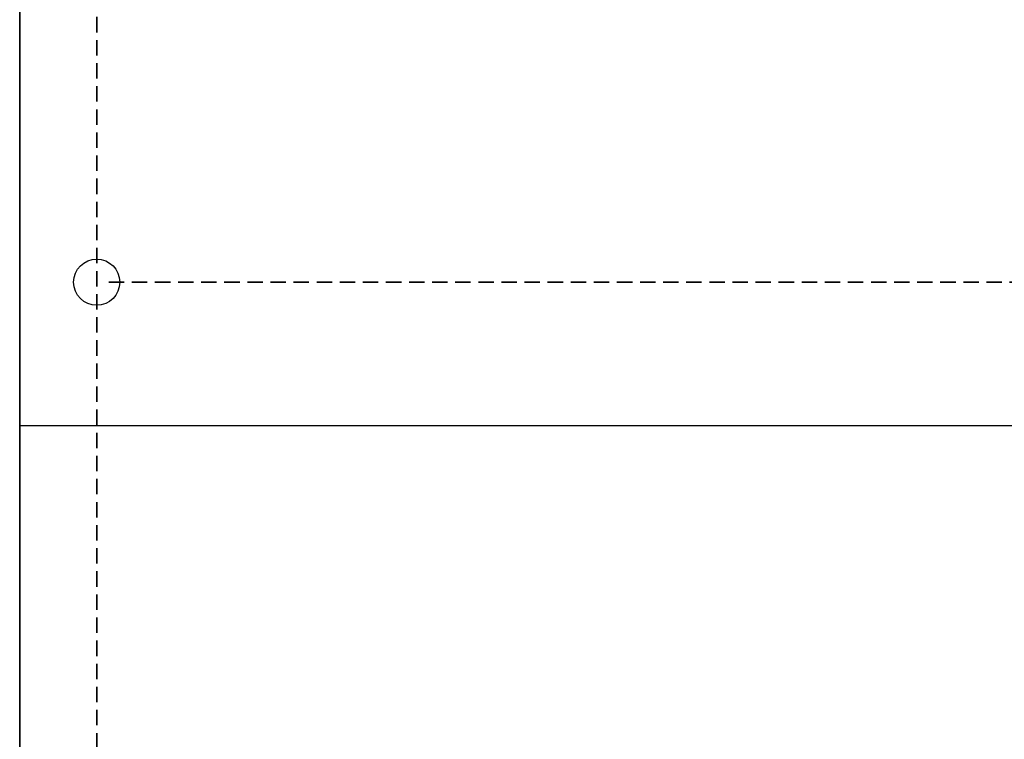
# Model space of a CAD drawing. Header units: millimetres. Extents: x 0 to 1576, y 0 to 1348.
# Tile 20 of 46: x 578 to 659, y 1123 to 1182. Entities that reach past the tile are written whole.
import ezdxf

# ---------------------------------------------------------------- set-up
doc = ezdxf.new("R2010")
doc.units = ezdxf.units.MM
doc.linetypes.add('SLD-Dashed', pattern=[1.905, 1.27, -0.635])
doc.linetypes.add('SLD-Solid', pattern=[0])
doc.layers.add('LAYER1', color=179, linetype='SLD-Dashed', lineweight=35)
doc.layers.add('SLD-0', color=179, linetype='SLD-Solid')
doc.styles.add('SLDTEXTSTYLE0', font='ARIAL.TTF', dxfattribs={"width": 0.948})
doc.dimstyles.new('SLDDIMSTYLE1', dxfattribs={"dimtxt": 7.408333, "dimasz": 2.116667, "dimexe": 0, "dimexo": 0.0625, "dimgap": 1.852083, "dimtad": 0, "dimtih": 1, "dimtoh": 1, "dimrnd": 1e-09, "dimzin": 12, "dimdsep": 46, "dimtxsty": 'SLDTEXTSTYLE0', "dimblk1": 'NONE', "dimblk2": 'NONE', "dimsah": 1, "dimcen": 0.09, "dimsd2": 1, "dimadec": 0, "dimazin": 3, "dimtfac": 1, "dimtdec": 0, "dimtofl": 0, "dimtmove": 0, "dimatfit": 3, "dimldrblk": 'NONE', "dimfxl": 1, "dimfrac": 2, "dimtolj": 1, "dimtzin": 12, "dimarcsym": 0})
doc.dimstyles.new('SLDDIMSTYLE2', dxfattribs={"dimtxt": 7.408333, "dimasz": 2.116667, "dimexe": 0, "dimexo": 0.0625, "dimgap": 1.852083, "dimtad": 0, "dimtih": 1, "dimtoh": 1, "dimrnd": 1e-09, "dimzin": 4, "dimdsep": 46, "dimtxsty": 'SLDTEXTSTYLE0', "dimblk1": 'NONE', "dimblk2": 'NONE', "dimsah": 1, "dimcen": 0.09, "dimsd2": 1, "dimadec": 0, "dimazin": 1, "dimtfac": 1, "dimtdec": 0, "dimtofl": 0, "dimtmove": 0, "dimatfit": 3, "dimldrblk": 'NONE', "dimfxl": 1, "dimfrac": 2, "dimtolj": 1, "dimtzin": 12, "dimarcsym": 0})

# ---------------------------------------------------------------- blocks, each defined once
blk = doc.blocks.new('_D_22')
at = {"layer": 'LAYER1', "color": 7}
for p, q in [((584.085, 1345.583), (593.467, 1345.583)), ((584.085, 1345.583), (584.085, 1343.938)), ((593.467, 1345.583), (593.467, 1343.938)), ((584.085, 1306.625), (584.085, 1308.271)), ((593.467, 1306.625), (593.467, 1308.271)), ((584.085, 1306.625), (593.467, 1306.625)), ((588.776, 1250.107), (588.776, 1255.107)), ((588.776, 1250.107), (584.043, 1245.107)), ((584.043, 1245.107), (584.043, 1029.287))]:
    blk.add_line(p, q, dxfattribs=at)
at = {"layer": 'LAYER1', "color": 7, "char_height": 7.4083, "attachment_point": 1, "rotation": 90, "style": 'SLDTEXTSTYLE0'}
for s, insert in [('9.350in', (584.745, 1309.916)), ('237.49mm', (584.745, 1256.694))]:
    blk.add_mtext(s, dxfattribs=dict(at, insert=insert))
blk = doc.blocks.new('_None')
blk = doc.blocks.new('_D_32')
at = {"layer": 'LAYER1', "color": 7}
for p, q in [((925.117, 1165.889), (922.648, 1165.889)), ((922.648, 1165.889), (922.648, 1154.845)), ((957.495, 1165.889), (959.964, 1165.889)), ((959.964, 1165.889), (959.964, 1154.845)), ((585.043, 1160.367), (873.533, 1160.367)), ((922.648, 1154.845), (925.117, 1154.845)), ((959.964, 1154.845), (957.495, 1154.845))]:
    blk.add_line(p, q, dxfattribs=at)
at = {"layer": 'LAYER1', "color": 7, "char_height": 7.4083, "attachment_point": 1, "style": 'SLDTEXTSTYLE0'}
for s, insert in [('165.10mm', (873.533, 1164.395)), ('6.500in', (925.117, 1164.395))]:
    blk.add_mtext(s, dxfattribs=dict(at, insert=insert))

msp = doc.modelspace()

# ---------------------------------------------------------------- linework, layer by layer
at = {"layer": 'SLD-0', "color": 7, "linetype": 'SLD-Solid'}
msp.add_line((577.693, 995.267), (577.693, 1239.107), dxfattribs=at)
at = {"layer": 'SLD-0', "color": 7, "linetype": 'SLD-Solid', "lineweight": 25}
for p, q in [((577.693, 1239.107), (577.693, 1148.556)), ((577.693, 1148.556), (691.993, 1148.556)), ((577.693, 1148.556), (577.693, 995.267))]:
    msp.add_line(p, q, dxfattribs=at)
at = {"layer": 'SLD-0', "color": 7, "linetype": 'SLD-Solid'}
msp.add_circle((584.043, 1160.367), 1.905, dxfattribs=at)
at = {"layer": 'SLD-0', "color": 7, "linetype": 'SLD-Solid', "lineweight": 25}
msp.add_circle((584.043, 1160.367), 1.905, dxfattribs=at)

# ---------------------------------------------------------------- dimensions: what is measured, and where the dimension line sits
at = {"layer": 'LAYER1', "color": 7}
for feature_location, offset, dtype, origin, dimstyle, picture, middle in [((584.043438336, 1028.286902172), (0, 274.497437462), 1, (584.043438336, 1028.286902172), 'SLDDIMSTYLE1', '_D_22', (584.043438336, 1331.91863924)), ((584.043438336, 1160.366902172), (333.939999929, 0), 0, (584.043438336, 1160.366902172), 'SLDDIMSTYLE2', '_D_32', (947.117737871, 1160.366902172))]:
    dim = msp.add_ordinate_dim(feature_location=feature_location, offset=offset, dtype=dtype, origin=origin, text='<>mm', dimstyle=dimstyle, dxfattribs=at)
    dim.commit()
    dim.dimension.update_dxf_attribs({"geometry": picture, "text_midpoint": middle})

doc.saveas('drawing.dxf')
